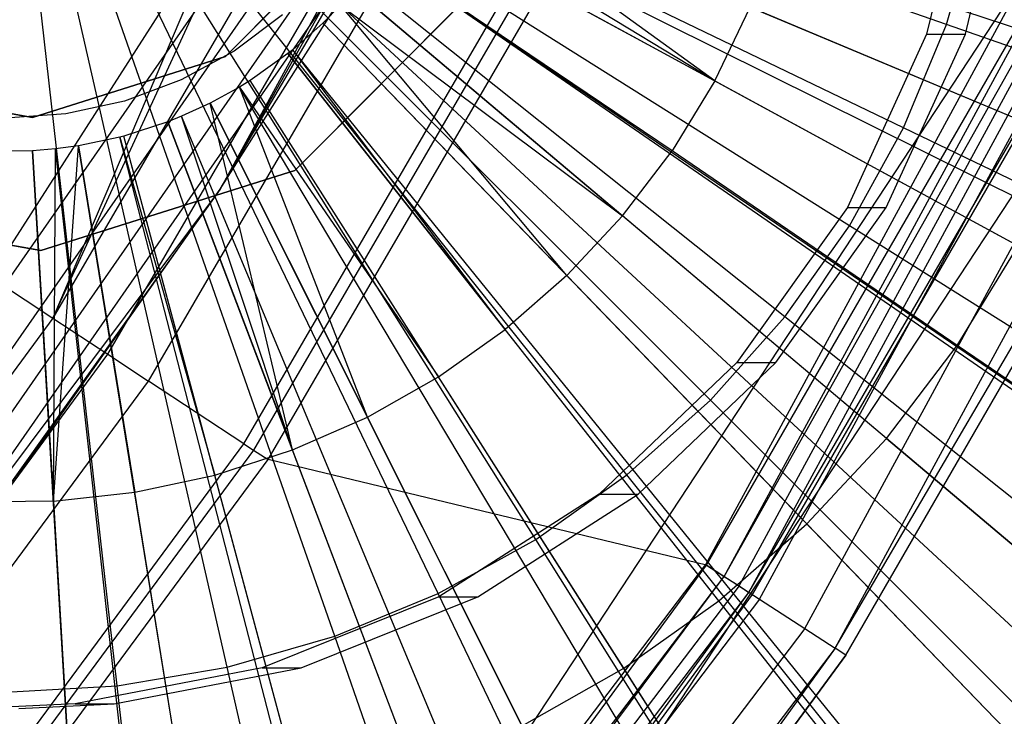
# Model space of a CAD drawing. Extents: x 0.2 to 44.2, y -21.9 to 24.
# Tile 103 of 239: x 36.138 to 37.023, y -9.556 to -8.93. Entities that reach past the tile are written whole.
import ezdxf

# ---------------------------------------------------------------- set-up
doc = ezdxf.new("R2010")
doc.units = 0
doc.header["$LTSCALE"] = 2.54
doc.layers.get('0').update_dxf_attribs({"color": 13, "linetype": 'CONTINUOUS'})

# ---------------------------------------------------------------- blocks, each defined once
blk = doc.blocks.new('GRUPUJ_2')
at = {"color": 0}
for p, q in [((34.29123, 8.87072, 18.65424), (32.54368, 9.4466, 19.20424)), ((34.29123, 8.87072, 18.65424), (32.54368, 9.4466, 19.20424)), ((34.22959, 8.70571, 18.65424), (32.53244, 9.41653, 19.20424)), ((34.22959, 8.70571, 18.65424), (32.53244, 9.41653, 19.20424)), ((32.79161, 9.22841, 19.15214), (32.53244, 9.41653, 19.20424)), ((32.79161, 9.22841, 19.15214), (32.53244, 9.41653, 19.20424)), ((34.16926, 8.57376, 18.65424), (32.52145, 9.39249, 19.20424)), ((34.16926, 8.57376, 18.65424), (32.52145, 9.39249, 19.20424)), ((32.79161, 9.22841, 19.15214), (32.52145, 9.39249, 19.20424)), ((32.79161, 9.22841, 19.15214), (32.52145, 9.39249, 19.20424)), ((32.48006, 9.37932, 39.17033), (32.35184, 9.25032, 39.17033)), ((32.35184, 9.25032, 19.17033), (32.48006, 9.37932, 19.17033)), ((32.35184, 9.25032, 19.17033), (32.48006, 9.37932, 19.17033)), ((32.48006, 9.37932, 39.17033), (32.35184, 9.25032, 39.17033)), ((32.51448, 9.37908, 19.20424), (32.79161, 9.22841, 19.15214)), ((34.13101, 8.50021, 18.65424), (32.51448, 9.37908, 19.20424)), ((34.13101, 8.50021, 18.65424), (32.51448, 9.37908, 19.20424)), ((32.51448, 9.37908, 19.20424), (32.79161, 9.22841, 19.15214)), ((32.75328, 9.16571, 19.15214), (32.49175, 9.34209, 19.20424)), ((34.00627, 8.29719, 18.65424), (32.49175, 9.34209, 19.20424)), ((34.01214, 8.30574, 18.65424), (32.49175, 9.34209, 19.20424)), ((34.00627, 8.29719, 18.65424), (32.49175, 9.34209, 19.20424)), ((34.01214, 8.30574, 18.65424), (32.49175, 9.34209, 19.20424)), ((32.75328, 9.16571, 19.15214), (32.49175, 9.34209, 19.20424)), ((32.41424, 9.14782, 39.17033), (32.58295, 9.31755, 39.17033)), ((32.41424, 9.14782, 39.17033), (32.58295, 9.31755, 39.17033)), ((32.58295, 9.31755, 19.17033), (32.41424, 9.14782, 19.17033)), ((32.58295, 9.31755, 19.17033), (32.41424, 9.14782, 19.17033)), ((33.87421, 8.12429, 18.65424), (32.46768, 9.31059, 19.20424)), ((33.87421, 8.12429, 18.65424), (32.46768, 9.31059, 19.20424)), ((32.46768, 9.31059, 19.20424), (32.70881, 9.10721, 19.15214)), ((32.46768, 9.31059, 19.20424), (32.70881, 9.10721, 19.15214)), ((32.45518, 9.29643, 19.20424), (32.43933, 9.28024, 19.20424)), ((32.45518, 9.29643, 19.20424), (32.43933, 9.28024, 19.20424)), ((33.80559, 8.04663, 18.65424), (32.45518, 9.29643, 19.20424)), ((33.80559, 8.04663, 18.65424), (32.45518, 9.29643, 19.20424)), ((32.65865, 9.05351, 19.15214), (32.45518, 9.29643, 19.20424)), ((32.45518, 9.29643, 19.20424), (32.70881, 9.10721, 19.15214)), ((32.65865, 9.05351, 19.15214), (32.45518, 9.29643, 19.20424)), ((32.45518, 9.29643, 19.20424), (32.70881, 9.10721, 19.15214)), ((32.79161, 9.22841, 19.15214), (32.8234, 9.29467, 19.15214)), ((32.79161, 9.22841, 19.15214), (32.8234, 9.29467, 19.15214)), ((33.10956, 9.17481, 19.08494), (32.8234, 9.29467, 19.15214)), ((33.10956, 9.17481, 19.08494), (32.8234, 9.29467, 19.15214)), ((32.40312, 9.28773, 39.17033), (32.35971, 9.25524, 39.17033)), ((32.43933, 9.28024, 19.20424), (32.41248, 9.25644, 19.20424)), ((32.43933, 9.28024, 19.20424), (32.41248, 9.25644, 19.20424)), ((32.43933, 9.28024, 19.20424), (32.65865, 9.05351, 19.15214)), ((33.71863, 7.95773, 18.65424), (32.43933, 9.28024, 19.20424)), ((33.71863, 7.95773, 18.65424), (32.43933, 9.28024, 19.20424)), ((32.43933, 9.28024, 19.20424), (32.65865, 9.05351, 19.15214)), ((32.35971, 9.25524, 39.17033), (32.31213, 9.22926, 39.17033)), ((32.41248, 9.25644, 19.20424), (32.40806, 9.25291, 19.20424)), ((32.41248, 9.25644, 19.20424), (32.40806, 9.25291, 19.20424)), ((32.60331, 9.00516, 19.15214), (32.41248, 9.25644, 19.20424)), ((33.57128, 7.82718, 18.65424), (32.41248, 9.25644, 19.20424)), ((33.57128, 7.82718, 18.65424), (32.41248, 9.25644, 19.20424)), ((32.60331, 9.00516, 19.15214), (32.41248, 9.25644, 19.20424)), ((32.35184, 9.25032, 39.17033), (32.17837, 9.19569, 39.17033)), ((32.17837, 9.19569, 19.17033), (32.35184, 9.25032, 19.17033)), ((32.17837, 9.19569, 19.17033), (32.35184, 9.25032, 19.17033)), ((32.35184, 9.25032, 39.17033), (32.17837, 9.19569, 39.17033)), ((32.35184, 9.25032, 19.17033), (32.35184, 9.25032, 39.17033)), ((32.35184, 9.25032, 19.17033), (32.35184, 9.25032, 39.17033)), ((32.40806, 9.25291, 19.20424), (32.37418, 9.22888, 19.20424)), ((32.40806, 9.25291, 19.20424), (32.37418, 9.22888, 19.20424)), ((33.547, 7.80777, 18.65424), (32.40806, 9.25291, 19.20424)), ((33.547, 7.80777, 18.65424), (32.40806, 9.25291, 19.20424)), ((32.40806, 9.25291, 19.20424), (32.60331, 9.00516, 19.15214)), ((32.40806, 9.25291, 19.20424), (32.60331, 9.00516, 19.15214)), ((32.31213, 9.22926, 39.17033), (32.26133, 9.21031, 39.17033)), ((32.37418, 9.22888, 19.20424), (32.36453, 9.22294, 19.20424)), ((32.37418, 9.22888, 19.20424), (32.36453, 9.22294, 19.20424)), ((33.36106, 7.67593, 18.65424), (32.37418, 9.22888, 19.20424)), ((33.36106, 7.67593, 18.65424), (32.37418, 9.22888, 19.20424)), ((32.54337, 8.96266, 19.15214), (32.37418, 9.22888, 19.20424)), ((32.54337, 8.96266, 19.15214), (32.37418, 9.22888, 19.20424)), ((32.17837, 9.19569, 39.17033), (31.99937, 9.22793, 39.17033)), ((31.99937, 9.22793, 19.17033), (32.17837, 9.19569, 19.17033)), ((31.99937, 9.22793, 19.17033), (32.17837, 9.19569, 19.17033)), ((32.17837, 9.19569, 39.17033), (31.99937, 9.22793, 39.17033)), ((32.36453, 9.22294, 19.20424), (32.33804, 9.20841, 19.20424)), ((32.36453, 9.22294, 19.20424), (32.33804, 9.20841, 19.20424)), ((33.30813, 7.64331, 18.65424), (32.36453, 9.22294, 19.20424)), ((33.30813, 7.64331, 18.65424), (32.36453, 9.22294, 19.20424)), ((32.47943, 8.92643, 19.15214), (32.36453, 9.22294, 19.20424)), ((32.36453, 9.22294, 19.20424), (32.54337, 8.96266, 19.15214)), ((32.47943, 8.92643, 19.15214), (32.36453, 9.22294, 19.20424)), ((32.36453, 9.22294, 19.20424), (32.54337, 8.96266, 19.15214)), ((32.79161, 9.22841, 19.15214), (32.75328, 9.16571, 19.15214)), ((32.79161, 9.22841, 19.15214), (32.75328, 9.16571, 19.15214)), ((32.79161, 9.22841, 19.15214), (33.06418, 9.08023, 19.08494)), ((32.79161, 9.22841, 19.15214), (33.06418, 9.08023, 19.08494)), ((32.26133, 9.21031, 39.17033), (32.20835, 9.19879, 39.17033)), ((32.33804, 9.20841, 19.20424), (32.3123, 9.1966, 19.20424)), ((32.33804, 9.20841, 19.20424), (32.3123, 9.1966, 19.20424)), ((33.16276, 7.56359, 18.65424), (32.33804, 9.20841, 19.20424)), ((33.16276, 7.56359, 18.65424), (32.33804, 9.20841, 19.20424)), ((32.33804, 9.20841, 19.20424), (32.47943, 8.92643, 19.15214)), ((32.41215, 8.89686, 19.15214), (32.33804, 9.20841, 19.20424)), ((32.41215, 8.89686, 19.15214), (32.33804, 9.20841, 19.20424)), ((32.33804, 9.20841, 19.20424), (32.47943, 8.92643, 19.15214)), ((32.20835, 9.19879, 39.17033), (32.15427, 9.19492, 39.17033)), ((32.17837, 9.19569, 19.17033), (32.17837, 9.19569, 39.17033)), ((32.17837, 9.19569, 19.17033), (32.17837, 9.19569, 39.17033)), ((32.3123, 9.1966, 19.20424), (32.30002, 9.1917, 19.20424)), ((32.3123, 9.1966, 19.20424), (32.30002, 9.1917, 19.20424)), ((33.02149, 7.49876, 18.65424), (32.3123, 9.1966, 19.20424)), ((33.02149, 7.49876, 18.65424), (32.3123, 9.1966, 19.20424)), ((32.41215, 8.89686, 19.15214), (32.3123, 9.1966, 19.20424)), ((32.41215, 8.89686, 19.15214), (32.3123, 9.1966, 19.20424)), ((32.30002, 9.1917, 19.20424), (32.2605, 9.17892, 19.20424)), ((32.30002, 9.1917, 19.20424), (32.2605, 9.17892, 19.20424)), ((32.9541, 7.47188, 18.65424), (32.30002, 9.1917, 19.20424)), ((32.9541, 7.47188, 18.65424), (32.30002, 9.1917, 19.20424)), ((32.30002, 9.1917, 19.20424), (32.41215, 8.89686, 19.15214)), ((32.30002, 9.1917, 19.20424), (32.41215, 8.89686, 19.15214)), ((32.25685, 9.17796, 19.20424), (32.21989, 9.1702, 19.20424)), ((32.25685, 9.17796, 19.20424), (32.21989, 9.1702, 19.20424)), ((32.2605, 9.17892, 19.20424), (32.25685, 9.17796, 19.20424)), ((32.2605, 9.17892, 19.20424), (32.25685, 9.17796, 19.20424)), ((32.71719, 7.39647, 18.65424), (32.25685, 9.17796, 19.20424)), ((32.71719, 7.39647, 18.65424), (32.25685, 9.17796, 19.20424)), ((32.25685, 9.17796, 19.20424), (32.34223, 8.87425, 19.15214)), ((32.25685, 9.17796, 19.20424), (32.34223, 8.87425, 19.15214)), ((32.73724, 7.40175, 18.65424), (32.2605, 9.17892, 19.20424)), ((32.73724, 7.40175, 18.65424), (32.2605, 9.17892, 19.20424)), ((32.34223, 8.87425, 19.15214), (32.2605, 9.17892, 19.20424)), ((32.34223, 8.87425, 19.15214), (32.2605, 9.17892, 19.20424)), ((32.19931, 9.1674, 19.20424), (32.17861, 9.16564, 19.20424)), ((32.19931, 9.1674, 19.20424), (32.17861, 9.16564, 19.20424)), ((32.19734, 8.85076, 19.15214), (32.21989, 9.1702, 19.20424)), ((32.19734, 8.85076, 19.15214), (32.21989, 9.1702, 19.20424)), ((32.19734, 8.85076, 19.15214), (32.19931, 9.1674, 19.20424)), ((32.19734, 8.85076, 19.15214), (32.19931, 9.1674, 19.20424)), ((32.21989, 9.1702, 19.20424), (32.19931, 9.1674, 19.20424)), ((32.21989, 9.1702, 19.20424), (32.19931, 9.1674, 19.20424)), ((32.40144, 7.33854, 18.65424), (32.19931, 9.1674, 19.20424)), ((32.40144, 7.33854, 18.65424), (32.19931, 9.1674, 19.20424)), ((32.51439, 7.35393, 18.65424), (32.21989, 9.1702, 19.20424)), ((32.51439, 7.35393, 18.65424), (32.21989, 9.1702, 19.20424)), ((32.21989, 9.1702, 19.20424), (32.27038, 8.85883, 19.15214)), ((32.21989, 9.1702, 19.20424), (32.27038, 8.85883, 19.15214)), ((32.17861, 9.16564, 19.20424), (32.14086, 9.16514, 19.20424)), ((32.17861, 9.16564, 19.20424), (32.14086, 9.16514, 19.20424)), ((32.17861, 9.16564, 19.20424), (32.19734, 8.85076, 19.15214)), ((32.28785, 7.32889, 18.65424), (32.17861, 9.16564, 19.20424)), ((32.28785, 7.32889, 18.65424), (32.17861, 9.16564, 19.20424)), ((32.17861, 9.16564, 19.20424), (32.19734, 8.85076, 19.15214)), ((32.70881, 9.10721, 19.15214), (32.75328, 9.16571, 19.15214)), ((32.70881, 9.10721, 19.15214), (32.75328, 9.16571, 19.15214)), ((33.00947, 8.99071, 19.08494), (32.75328, 9.16571, 19.15214)), ((33.00947, 8.99071, 19.08494), (32.75328, 9.16571, 19.15214)), ((32.18597, 9.07593, 39.17033), (32.41424, 9.14782, 39.17033)), ((32.18597, 9.07593, 39.17033), (32.41424, 9.14782, 39.17033)), ((32.41424, 9.14782, 19.17033), (32.18597, 9.07593, 19.17033)), ((32.41424, 9.14782, 19.17033), (32.18597, 9.07593, 19.17033)), ((32.41424, 9.14782, 39.17033), (32.41424, 9.14782, 19.17033)), ((32.41424, 9.14782, 39.17033), (32.41424, 9.14782, 19.17033)), ((31.95045, 9.11835, 39.17033), (32.18597, 9.07593, 39.17033)), ((31.95045, 9.11835, 39.17033), (32.18597, 9.07593, 39.17033)), ((32.18597, 9.07593, 19.17033), (31.95045, 9.11835, 19.17033)), ((32.18597, 9.07593, 19.17033), (31.95045, 9.11835, 19.17033)), ((32.65865, 9.05351, 19.15214), (32.70881, 9.10721, 19.15214)), ((32.65865, 9.05351, 19.15214), (32.70881, 9.10721, 19.15214)), ((32.94597, 8.90719, 19.08494), (32.70881, 9.10721, 19.15214)), ((32.94597, 8.90719, 19.08494), (32.70881, 9.10721, 19.15214)), ((33.00947, 8.99071, 19.08494), (33.06418, 9.08023, 19.08494)), ((33.00947, 8.99071, 19.08494), (33.06418, 9.08023, 19.08494)), ((32.18597, 9.07593, 39.17033), (32.18597, 9.07593, 19.17033)), ((32.18597, 9.07593, 39.17033), (32.18597, 9.07593, 19.17033)), ((32.65865, 9.05351, 19.15214), (32.60331, 9.00516, 19.15214)), ((32.65865, 9.05351, 19.15214), (32.60331, 9.00516, 19.15214)), ((32.65865, 9.05351, 19.15214), (32.87436, 8.83052, 19.08494)), ((32.65865, 9.05351, 19.15214), (32.87436, 8.83052, 19.08494)), ((32.54337, 8.96266, 19.15214), (32.60331, 9.00516, 19.15214)), ((32.54337, 8.96266, 19.15214), (32.60331, 9.00516, 19.15214)), ((32.79535, 8.76149, 19.08494), (32.60331, 9.00516, 19.15214)), ((32.79535, 8.76149, 19.08494), (32.60331, 9.00516, 19.15214)), ((32.94597, 8.90719, 19.08494), (33.00947, 8.99071, 19.08494)), ((32.94597, 8.90719, 19.08494), (33.00947, 8.99071, 19.08494)), ((33.26076, 8.81904, 19.00292), (33.00947, 8.99071, 19.08494)), ((33.26076, 8.81904, 19.00292), (33.00947, 8.99071, 19.08494)), ((32.47943, 8.92643, 19.15214), (32.54337, 8.96266, 19.15214)), ((32.47943, 8.92643, 19.15214), (32.54337, 8.96266, 19.15214)), ((32.70977, 8.70081, 19.08494), (32.54337, 8.96266, 19.15214)), ((32.70977, 8.70081, 19.08494), (32.54337, 8.96266, 19.15214)), ((32.41215, 8.89686, 19.15214), (32.47943, 8.92643, 19.15214)), ((32.41215, 8.89686, 19.15214), (32.47943, 8.92643, 19.15214)), ((32.61849, 8.64909, 19.08494), (32.47943, 8.92643, 19.15214)), ((32.61849, 8.64909, 19.08494), (32.47943, 8.92643, 19.15214)), ((32.94597, 8.90719, 19.08494), (32.87436, 8.83052, 19.08494)), ((32.94597, 8.90719, 19.08494), (32.87436, 8.83052, 19.08494)), ((32.94597, 8.90719, 19.08494), (33.17861, 8.71097, 19.00292)), ((32.94597, 8.90719, 19.08494), (33.17861, 8.71097, 19.00292)), ((32.34223, 8.87425, 19.15214), (32.41215, 8.89686, 19.15214)), ((32.34223, 8.87425, 19.15214), (32.41215, 8.89686, 19.15214)), ((32.52244, 8.60688, 19.08494), (32.41215, 8.89686, 19.15214)), ((32.52244, 8.60688, 19.08494), (32.41215, 8.89686, 19.15214)), ((32.27038, 8.85883, 19.15214), (32.34223, 8.87425, 19.15214)), ((32.27038, 8.85883, 19.15214), (32.34223, 8.87425, 19.15214)), ((32.42262, 8.5746, 19.08494), (32.34223, 8.87425, 19.15214)), ((32.42262, 8.5746, 19.08494), (32.34223, 8.87425, 19.15214)), ((32.19734, 8.85076, 19.15214), (32.27038, 8.85883, 19.15214)), ((32.19734, 8.85076, 19.15214), (32.27038, 8.85883, 19.15214)), ((32.32003, 8.55258, 19.08494), (32.27038, 8.85883, 19.15214)), ((32.32003, 8.55258, 19.08494), (32.27038, 8.85883, 19.15214)), ((32.19734, 8.85076, 19.15214), (32.12386, 8.85012, 19.15214)), ((32.19734, 8.85076, 19.15214), (32.12386, 8.85012, 19.15214)), ((32.19734, 8.85076, 19.15214), (32.21576, 8.54105, 19.08494)), ((32.19734, 8.85076, 19.15214), (32.21576, 8.54105, 19.08494)), ((32.79535, 8.76149, 19.08494), (32.87436, 8.83052, 19.08494)), ((32.79535, 8.76149, 19.08494), (32.87436, 8.83052, 19.08494)), ((33.08595, 8.61177, 19.00292), (32.87436, 8.83052, 19.08494)), ((33.08595, 8.61177, 19.00292), (32.87436, 8.83052, 19.08494)), ((32.70977, 8.70081, 19.08494), (32.79535, 8.76149, 19.08494)), ((32.70977, 8.70081, 19.08494), (32.79535, 8.76149, 19.08494)), ((32.98373, 8.52246, 19.00292), (32.79535, 8.76149, 19.08494)), ((32.98373, 8.52246, 19.00292), (32.79535, 8.76149, 19.08494)), ((32.61849, 8.64909, 19.08494), (32.70977, 8.70081, 19.08494)), ((32.61849, 8.64909, 19.08494), (32.70977, 8.70081, 19.08494)), ((32.87301, 8.44395, 19.00292), (32.70977, 8.70081, 19.08494)), ((32.87301, 8.44395, 19.00292), (32.70977, 8.70081, 19.08494))]:
    blk.add_line(p, q, dxfattribs=at)
blk = doc.blocks.new('KARO-10934_STL')
at = {"color": 0}
for p, q in [((37.46732, -6.97897, 125.94955), (36.31856, -9.08277, 125.94955)), ((37.46732, -6.97897, 125.94955), (36.31856, -9.08277, 125.94955)), ((36.75508, -9.41992, 126.30248), (38.02227, -7.08549, 126.30248)), ((36.75508, -9.41992, 126.30248), (38.02227, -7.08549, 126.30248)), ((36.77149, -9.43053, 126.19838), (38.04012, -7.09347, 126.19838)), ((36.77149, -9.43053, 126.19838), (38.04012, -7.09347, 126.19838)), ((36.78483, -9.43916, 126.18748), (38.05461, -7.09995, 126.18748)), ((36.78483, -9.43916, 126.18748), (38.05461, -7.09995, 126.18748)), ((36.79372, -9.4449, 126.17139), (38.06428, -7.10428, 126.17139)), ((36.79372, -9.4449, 126.17139), (38.06428, -7.10428, 126.17139)), ((36.80321, -9.45104, 126.29098), (38.07459, -7.1089, 126.29098)), ((36.80321, -9.45104, 126.29098), (38.07459, -7.1089, 126.29098)), ((36.844, -9.47741, 126.25845), (38.11893, -7.12873, 126.25845)), ((36.844, -9.47741, 126.25845), (38.11893, -7.12873, 126.25845)), ((36.87124, -9.49503, 126.20981), (38.14855, -7.14198, 126.20981)), ((36.87124, -9.49503, 126.20981), (38.14855, -7.14198, 126.20981)), ((36.31856, -9.08277, 125.94955), (37.26862, -7.39862, 124.39956)), ((36.31856, -9.08277, 125.94955), (37.26862, -7.39862, 124.39956)), ((37.08091, -7.63281, 125.8986), (36.16834, -9.19854, 125.8986)), ((37.08091, -7.63281, 125.8986), (36.16834, -9.19854, 125.8986)), ((36.21772, -9.23103, 125.93354), (37.13351, -7.65977, 125.93354)), ((36.21772, -9.23103, 125.93354), (37.13351, -7.65977, 125.93354)), ((36.25426, -9.25507, 125.98647), (37.17244, -7.67972, 125.98647)), ((36.25426, -9.25507, 125.98647), (37.17244, -7.67972, 125.98647)), ((36.33986, -9.31138, 126.16494), (37.26363, -7.72644, 126.16494)), ((36.33986, -9.31138, 126.16494), (37.26363, -7.72644, 126.16494)), ((37.27278, -7.73114, 126.18177), (36.34846, -9.31704, 126.18177)), ((37.27278, -7.73114, 126.18177), (36.34846, -9.31704, 126.18177)), ((36.36157, -9.32566, 126.19373), (37.28675, -7.7383, 126.19373)), ((36.36157, -9.32566, 126.19373), (37.28675, -7.7383, 126.19373)), ((36.75569, -9.42031, 126.20247), (37.62655, -7.91242, 126.20247)), ((36.75569, -9.42031, 126.20247), (37.62655, -7.91242, 126.20247)), ((36.77149, -9.43053, 126.19838), (37.62655, -7.91242, 126.20247)), ((36.77149, -9.43053, 126.19838), (37.62655, -7.91242, 126.20247)), ((35.6024, -11.078, 124.28496), (37.67017, -7.93476, 124.28496)), ((35.6024, -11.078, 126.15248), (37.67017, -7.93476, 124.28496)), ((35.6024, -11.078, 124.28496), (37.67017, -7.93476, 124.28496)), ((35.6024, -11.078, 126.15248), (37.67017, -7.93476, 124.28496)), ((36.79372, -9.4449, 126.17139), (37.67017, -7.93476, 126.15248)), ((36.79372, -9.4449, 126.17139), (37.67017, -7.93476, 126.15248)), ((36.79684, -9.44692, 126.15248), (37.67017, -7.93476, 124.28496)), ((36.79684, -9.44692, 126.15248), (37.67017, -7.93476, 126.15248)), ((36.79684, -9.44692, 126.15248), (37.67017, -7.93476, 124.28496)), ((36.79684, -9.44692, 126.15248), (37.67017, -7.93476, 126.15248)), ((37.75916, -7.98037, 124.28496), (35.67951, -11.14167, 124.28496)), ((37.75916, -7.98037, 124.28496), (35.67951, -11.14167, 124.28496)), ((36.87124, -9.49503, 126.20981), (37.75916, -7.98037, 126.15248)), ((36.87124, -9.49503, 126.20981), (37.75916, -7.98037, 126.15248)), ((36.88081, -9.50121, 126.15248), (37.75916, -7.98037, 126.15248)), ((36.88081, -9.50121, 126.15248), (37.75916, -7.98037, 126.15248)), ((36.88081, -9.50121, 126.15248), (37.75916, -7.98037, 124.28496)), ((36.88081, -9.50121, 126.15248), (37.75916, -7.98037, 124.28496)), ((36.99365, -8.77717, 31.85053), (36.95331, -8.94345, 31.85018)), ((36.99365, -8.77717, 31.85053), (36.95331, -8.94345, 31.85018)), ((36.98821, -8.94345, 27.85034), (37.02855, -8.77717, 27.85069)), ((36.98821, -8.94345, 27.85034), (37.02855, -8.77717, 27.85069)), ((36.16834, -9.19854, 125.8986), (36.35935, -8.78395, 125.88594)), ((36.16834, -9.19854, 125.8986), (36.35935, -8.78395, 125.88594)), ((36.3264, -8.82692, 125.88578), (36.11198, -9.16148, 125.88578)), ((36.3264, -8.82692, 125.88578), (36.11198, -9.16148, 125.88578)), ((36.3264, -8.82692, 125.88578), (36.16834, -9.19854, 125.8986)), ((36.3264, -8.82692, 125.88578), (36.16834, -9.19854, 125.8986)), ((36.35786, -8.8337, 124.29955), (35.39146, -10.22217, 124.29955)), ((36.35786, -8.8337, 124.29955), (35.39146, -10.22217, 124.29955)), ((35.42172, -10.2456, 124.30717), (36.39034, -8.85394, 124.30717)), ((35.42172, -10.2456, 124.30717), (36.39034, -8.85394, 124.30717)), ((35.44737, -10.26545, 124.32885), (36.41787, -8.8711, 124.32885)), ((35.44737, -10.26545, 124.32885), (36.41787, -8.8711, 124.32885)), ((35.46451, -10.27872, 124.36128), (36.43627, -8.88257, 124.36128)), ((35.46451, -10.27872, 124.36128), (36.43627, -8.88257, 124.36128)), ((36.31856, -9.08277, 124.39956), (36.43627, -8.88257, 124.36128)), ((36.31856, -9.08277, 124.39956), (36.43627, -8.88257, 124.36128)), ((36.31856, -9.08277, 125.94955), (36.44273, -8.8866, 124.39956)), ((36.31856, -9.08277, 124.39956), (36.44273, -8.8866, 124.39956)), ((36.31856, -9.08277, 125.94955), (36.44273, -8.8866, 124.39956)), ((36.31856, -9.08277, 124.39956), (36.44273, -8.8866, 124.39956)), ((36.95331, -8.94345, 31.85018), (36.88223, -9.09909, 31.84956)), ((36.95331, -8.94345, 31.85018), (36.88223, -9.09909, 31.84956)), ((36.91714, -9.09909, 27.84971), (36.98821, -8.94345, 27.85034)), ((36.91714, -9.09909, 27.84971), (36.98821, -8.94345, 27.85034)), ((36.95331, -8.94345, 31.85018), (36.98821, -8.94345, 27.85034)), ((36.95331, -8.94345, 31.85018), (36.98821, -8.94345, 27.85034)), ((36.31856, -9.08277, 125.94955), (34.88209, -11.00166, 125.94955)), ((36.31856, -9.08277, 125.94955), (34.88209, -11.00166, 125.94955)), ((36.31856, -9.08277, 124.39956), (35.46451, -10.27872, 124.36128)), ((36.31856, -9.08277, 124.39956), (35.46451, -10.27872, 124.36128)), ((35.47054, -10.28338, 124.39956), (36.31856, -9.08277, 125.94955)), ((35.47054, -10.28338, 124.39956), (36.31856, -9.08277, 125.94955)), ((35.47054, -10.28338, 124.39956), (36.31856, -9.08277, 124.39956)), ((35.47054, -10.28338, 124.39956), (36.31856, -9.08277, 124.39956)), ((36.31856, -9.08277, 124.39956), (36.31856, -9.08277, 125.94955)), ((36.31856, -9.08277, 124.39956), (36.31856, -9.08277, 125.94955)), ((36.88223, -9.09909, 31.84956), (36.78299, -9.23846, 31.8487)), ((36.88223, -9.09909, 31.84956), (36.78299, -9.23846, 31.8487)), ((36.8179, -9.23846, 27.84885), (36.91714, -9.09909, 27.84971)), ((36.8179, -9.23846, 27.84885), (36.91714, -9.09909, 27.84971)), ((36.88223, -9.09909, 31.84956), (36.91714, -9.09909, 27.84971)), ((36.88223, -9.09909, 31.84956), (36.91714, -9.09909, 27.84971)), ((36.11198, -9.16148, 125.88578), (36.16834, -9.19854, 125.8986)), ((36.11198, -9.16148, 125.88578), (36.16834, -9.19854, 125.8986)), ((36.16834, -9.19854, 125.8986), (35.09183, -10.65644, 125.8986)), ((36.16834, -9.19854, 125.8986), (35.09183, -10.65644, 125.8986)), ((36.16834, -9.19854, 125.8986), (36.21772, -9.23103, 125.93354)), ((36.16834, -9.19854, 125.8986), (36.21772, -9.23103, 125.93354)), ((35.13741, -10.69407, 125.93354), (36.21772, -9.23103, 125.93354)), ((35.13741, -10.69407, 125.93354), (36.21772, -9.23103, 125.93354)), ((36.21772, -9.23103, 125.93354), (36.25426, -9.25507, 125.98647)), ((36.21772, -9.23103, 125.93354), (36.25426, -9.25507, 125.98647)), ((36.78299, -9.23846, 31.8487), (36.65916, -9.35654, 31.84761)), ((36.78299, -9.23846, 31.8487), (36.65916, -9.35654, 31.84761)), ((36.69407, -9.35654, 27.84777), (36.8179, -9.23846, 27.84885)), ((36.69407, -9.35654, 27.84777), (36.8179, -9.23846, 27.84885)), ((36.78299, -9.23846, 31.8487), (36.8179, -9.23846, 27.84885)), ((36.78299, -9.23846, 31.8487), (36.8179, -9.23846, 27.84885)), ((35.17114, -10.72192, 125.98647), (36.25426, -9.25507, 125.98647)), ((35.17114, -10.72192, 125.98647), (36.25426, -9.25507, 125.98647)), ((36.33986, -9.31138, 126.16494), (36.25426, -9.25507, 125.98647)), ((36.33986, -9.31138, 126.16494), (36.25426, -9.25507, 125.98647)), ((35.25015, -10.78715, 126.16494), (36.33986, -9.31138, 126.16494)), ((35.25015, -10.78715, 126.16494), (36.33986, -9.31138, 126.16494)), ((36.33986, -9.31138, 126.16494), (36.34846, -9.31704, 126.18177)), ((36.33986, -9.31138, 126.16494), (36.34846, -9.31704, 126.18177)), ((36.34846, -9.31704, 126.18177), (35.25808, -10.79371, 126.18177)), ((36.34846, -9.31704, 126.18177), (35.25808, -10.79371, 126.18177)), ((35.27019, -10.8037, 126.19373), (36.36157, -9.32566, 126.19373)), ((35.27019, -10.8037, 126.19373), (36.36157, -9.32566, 126.19373)), ((36.34846, -9.31704, 126.18177), (36.36157, -9.32566, 126.19373)), ((36.34846, -9.31704, 126.18177), (36.36157, -9.32566, 126.19373)), ((36.75569, -9.42031, 126.20247), (36.36157, -9.32566, 126.19373)), ((36.75569, -9.42031, 126.20247), (36.36157, -9.32566, 126.19373)), ((36.65916, -9.35654, 31.84761), (36.51523, -9.44904, 31.84636)), ((36.65916, -9.35654, 31.84761), (36.51523, -9.44904, 31.84636)), ((36.55013, -9.44904, 27.84651), (36.69407, -9.35654, 27.84777)), ((36.55013, -9.44904, 27.84651), (36.69407, -9.35654, 27.84777)), ((36.65916, -9.35654, 31.84761), (36.69407, -9.35654, 27.84777)), ((36.65916, -9.35654, 31.84761), (36.69407, -9.35654, 27.84777)), ((35.14639, -11.53356, 126.30248), (36.75508, -9.41992, 126.30248)), ((35.14639, -11.53356, 126.30248), (36.75508, -9.41992, 126.30248)), ((35.56461, -11.0468, 126.20247), (36.75569, -9.42031, 126.20247)), ((35.56461, -11.0468, 126.20247), (36.75569, -9.42031, 126.20247)), ((36.75508, -9.41992, 126.30248), (36.80321, -9.45104, 126.29098)), ((36.75508, -9.41992, 126.30248), (36.80321, -9.45104, 126.29098)), ((36.75569, -9.42031, 126.20247), (36.77149, -9.43053, 126.19838)), ((36.75569, -9.42031, 126.20247), (36.77149, -9.43053, 126.19838)), ((35.16099, -11.54655, 126.19838), (36.77149, -9.43053, 126.19838)), ((35.16099, -11.54655, 126.19838), (36.77149, -9.43053, 126.19838)), ((35.56461, -11.0468, 126.20247), (36.77149, -9.43053, 126.19838)), ((35.56461, -11.0468, 126.20247), (36.77149, -9.43053, 126.19838)), ((36.77149, -9.43053, 126.19838), (36.78483, -9.43916, 126.18748)), ((36.77149, -9.43053, 126.19838), (36.78483, -9.43916, 126.18748)), ((36.78483, -9.43916, 126.18748), (35.17286, -11.55711, 126.18748)), ((36.78483, -9.43916, 126.18748), (35.17286, -11.55711, 126.18748)), ((36.78483, -9.43916, 126.18748), (36.79372, -9.4449, 126.17139)), ((36.78483, -9.43916, 126.18748), (36.79372, -9.4449, 126.17139)), ((35.18076, -11.56415, 126.17139), (36.79372, -9.4449, 126.17139)), ((35.18076, -11.56415, 126.17139), (36.79372, -9.4449, 126.17139)), ((35.6024, -11.078, 126.15248), (36.79372, -9.4449, 126.17139)), ((35.6024, -11.078, 126.15248), (36.79372, -9.4449, 126.17139)), ((35.6024, -11.078, 126.15248), (36.79684, -9.44692, 126.15248)), ((35.6024, -11.078, 126.15248), (36.79684, -9.44692, 126.15248)), ((36.51523, -9.44904, 31.84636), (36.35639, -9.51263, 31.84497)), ((36.51523, -9.44904, 31.84636), (36.35639, -9.51263, 31.84497)), ((36.3913, -9.51263, 27.84513), (36.55013, -9.44904, 27.84651)), ((36.3913, -9.51263, 27.84513), (36.55013, -9.44904, 27.84651)), ((36.51523, -9.44904, 31.84636), (36.55013, -9.44904, 27.84651)), ((36.51523, -9.44904, 31.84636), (36.55013, -9.44904, 27.84651)), ((36.79684, -9.44692, 126.15248), (36.79372, -9.4449, 126.17139)), ((36.79684, -9.44692, 126.15248), (36.79372, -9.4449, 126.17139)), ((36.80321, -9.45104, 126.29098), (35.18921, -11.57166, 126.29098)), ((36.80321, -9.45104, 126.29098), (35.18921, -11.57166, 126.29098)), ((36.80321, -9.45104, 126.29098), (36.844, -9.47741, 126.25845)), ((36.80321, -9.45104, 126.29098), (36.844, -9.47741, 126.25845)), ((36.844, -9.47741, 126.25845), (35.22549, -11.60395, 126.25845)), ((36.844, -9.47741, 126.25845), (35.22549, -11.60395, 126.25845)), ((36.844, -9.47741, 126.25845), (36.87124, -9.49503, 126.20981)), ((36.844, -9.47741, 126.25845), (36.87124, -9.49503, 126.20981)), ((36.87124, -9.49503, 126.20981), (35.24973, -11.62552, 126.20981)), ((36.87124, -9.49503, 126.20981), (35.24973, -11.62552, 126.20981)), ((36.87124, -9.49503, 126.20981), (35.67951, -11.14167, 126.15248)), ((36.87124, -9.49503, 126.20981), (35.67951, -11.14167, 126.15248)), ((35.67951, -11.14167, 126.15248), (36.88081, -9.50121, 126.15248)), ((36.88081, -9.50121, 126.15248), (35.67951, -11.14167, 124.28496)), ((35.67951, -11.14167, 126.15248), (36.88081, -9.50121, 126.15248)), ((36.88081, -9.50121, 126.15248), (35.67951, -11.14167, 124.28496)), ((36.88081, -9.50121, 126.15248), (36.87124, -9.49503, 126.20981)), ((36.88081, -9.50121, 126.15248), (36.87124, -9.49503, 126.20981)), ((36.35639, -9.51263, 31.84497), (36.18839, -9.54501, 31.84351)), ((36.35639, -9.51263, 31.84497), (36.18839, -9.54501, 31.84351)), ((36.22329, -9.54501, 27.84366), (36.3913, -9.51263, 27.84513)), ((36.22329, -9.54501, 27.84366), (36.3913, -9.51263, 27.84513)), ((36.35639, -9.51263, 31.84497), (36.3913, -9.51263, 27.84513)), ((36.35639, -9.51263, 31.84497), (36.3913, -9.51263, 27.84513)), ((36.18839, -9.54501, 31.84351), (36.10284, -9.54909, 31.84276)), ((36.18839, -9.54501, 31.84351), (36.10284, -9.54909, 31.84276)), ((36.13775, -9.54909, 27.84291), (36.22329, -9.54501, 27.84366)), ((36.13775, -9.54909, 27.84291), (36.22329, -9.54501, 27.84366)), ((36.18839, -9.54501, 31.84351), (36.22329, -9.54501, 27.84366)), ((36.18839, -9.54501, 31.84351), (36.22329, -9.54501, 27.84366))]:
    blk.add_line(p, q, dxfattribs=at)
blk.add_blockref('GRUPUJ_2', (3.97143, -18.21384, 12.86887), dxfattribs=at)
blk = doc.blocks.new('GRUPUJ_1')
at = {"color": 0}
for p, q in [((36.71055, 12.91264, 30.54521), (35.90354, 13.30128, 30.59552)), ((36.66197, 12.82473, 30.54521), (35.90354, 13.30128, 30.59552)), ((36.00383, 12.4112, 30.54521), (35.90354, 13.30128, 30.59552)), ((36.10286, 12.42802, 30.54521), (35.90354, 13.30128, 30.59552)), ((36.00383, 12.4112, 30.54521), (35.90354, 13.30128, 30.59552)), ((36.19938, 12.45583, 30.54521), (35.90354, 13.30128, 30.59552)), ((36.10286, 12.42802, 30.54521), (35.90354, 13.30128, 30.59552)), ((36.29218, 12.49427, 30.54521), (35.90354, 13.30128, 30.59552)), ((36.19938, 12.45583, 30.54521), (35.90354, 13.30128, 30.59552)), ((36.38009, 12.54286, 30.54521), (35.90354, 13.30128, 30.59552)), ((36.29218, 12.49427, 30.54521), (35.90354, 13.30128, 30.59552)), ((36.46201, 12.60098, 30.54521), (35.90354, 13.30128, 30.59552)), ((36.38009, 12.54286, 30.54521), (35.90354, 13.30128, 30.59552)), ((36.53691, 12.66791, 30.54521), (35.90354, 13.30128, 30.59552)), ((36.46201, 12.60098, 30.54521), (35.90354, 13.30128, 30.59552)), ((36.60384, 12.74281, 30.54521), (35.90354, 13.30128, 30.59552)), ((36.53691, 12.66791, 30.54521), (35.90354, 13.30128, 30.59552)), ((36.66197, 12.82473, 30.54521), (35.90354, 13.30128, 30.59552)), ((36.60384, 12.74281, 30.54521), (35.90354, 13.30128, 30.59552)), ((36.74899, 13.00544, 30.54521), (35.90354, 13.30128, 30.59552)), ((36.71055, 12.91264, 30.54521), (35.90354, 13.30128, 30.59552)), ((36.74899, 13.00544, 30.54521), (35.90354, 13.30128, 30.59552)), ((36.74899, 13.00544, 14.64582), (35.90354, 13.30128, 14.59552)), ((36.60384, 12.74281, 14.64582), (35.90354, 13.30128, 14.59552)), ((36.66197, 12.82473, 14.64582), (35.90354, 13.30128, 14.59552)), ((36.53691, 12.66791, 14.64582), (35.90354, 13.30128, 14.59552)), ((36.60384, 12.74281, 14.64582), (35.90354, 13.30128, 14.59552)), ((36.71055, 12.91264, 14.64582), (35.90354, 13.30128, 14.59552)), ((36.74899, 13.00544, 14.64582), (35.90354, 13.30128, 14.59552)), ((36.66197, 12.82473, 14.64582), (35.90354, 13.30128, 14.59552)), ((36.71055, 12.91264, 14.64582), (35.90354, 13.30128, 14.59552)), ((36.10286, 12.42802, 14.64582), (35.90354, 13.30128, 14.59552)), ((36.19938, 12.45583, 14.64582), (35.90354, 13.30128, 14.59552)), ((36.38009, 12.54286, 14.64582), (35.90354, 13.30128, 14.59552)), ((36.46201, 12.60098, 14.64582), (35.90354, 13.30128, 14.59552)), ((36.29218, 12.49427, 14.64582), (35.90354, 13.30128, 14.59552)), ((36.38009, 12.54286, 14.64582), (35.90354, 13.30128, 14.59552)), ((36.00383, 12.4112, 14.64582), (35.90354, 13.30128, 14.59552)), ((36.46201, 12.60098, 14.64582), (35.90354, 13.30128, 14.59552)), ((36.53691, 12.66791, 14.64582), (35.90354, 13.30128, 14.59552)), ((36.19938, 12.45583, 14.64582), (35.90354, 13.30128, 14.59552)), ((36.29218, 12.49427, 14.64582), (35.90354, 13.30128, 14.59552)), ((36.00383, 12.4112, 14.64582), (35.90354, 13.30128, 14.59552)), ((36.10286, 12.42802, 14.64582), (35.90354, 13.30128, 14.59552)), ((36.74899, 13.00544, 30.54521), (36.7768, 13.10197, 30.54521)), ((36.74899, 13.00544, 30.54521), (36.7768, 13.10197, 30.54521)), ((36.74899, 13.00544, 14.64582), (36.7768, 13.10197, 14.64582)), ((36.74899, 13.00544, 14.64582), (36.7768, 13.10197, 14.64582)), ((36.71055, 12.91264, 30.54521), (36.74899, 13.00544, 30.54521)), ((36.71055, 12.91264, 30.54521), (36.74899, 13.00544, 30.54521)), ((36.71055, 12.91264, 14.64582), (36.74899, 13.00544, 14.64582)), ((36.71055, 12.91264, 14.64582), (36.74899, 13.00544, 14.64582)), ((37.58381, 12.71333, 30.39494), (36.74899, 13.00544, 30.54521)), ((37.58381, 12.71333, 30.39494), (36.74899, 13.00544, 30.54521)), ((37.58381, 12.71333, 14.79609), (36.74899, 13.00544, 14.64582)), ((37.58381, 12.71333, 14.79609), (36.74899, 13.00544, 14.64582)), ((36.66197, 12.82473, 30.54521), (36.71055, 12.91264, 30.54521)), ((36.66197, 12.82473, 30.54521), (36.71055, 12.91264, 30.54521)), ((36.66197, 12.82473, 14.64582), (36.71055, 12.91264, 14.64582)), ((36.66197, 12.82473, 14.64582), (36.71055, 12.91264, 14.64582)), ((37.50742, 12.52889, 30.39494), (36.71055, 12.91264, 30.54521)), ((37.50742, 12.52889, 30.39494), (36.71055, 12.91264, 30.54521)), ((37.50742, 12.52889, 14.79609), (36.71055, 12.91264, 14.64582)), ((37.50742, 12.52889, 14.79609), (36.71055, 12.91264, 14.64582)), ((36.60384, 12.74281, 30.54521), (36.66197, 12.82473, 30.54521)), ((36.60384, 12.74281, 30.54521), (36.66197, 12.82473, 30.54521)), ((36.60384, 12.74281, 14.64582), (36.66197, 12.82473, 14.64582)), ((36.60384, 12.74281, 14.64582), (36.66197, 12.82473, 14.64582)), ((37.41085, 12.35417, 30.39494), (36.66197, 12.82473, 30.54521)), ((37.41085, 12.35417, 30.39494), (36.66197, 12.82473, 30.54521)), ((37.41085, 12.35417, 14.79609), (36.66197, 12.82473, 14.64582)), ((37.41085, 12.35417, 14.79609), (36.66197, 12.82473, 14.64582)), ((36.53691, 12.66791, 30.54521), (36.60384, 12.74281, 30.54521)), ((36.53691, 12.66791, 30.54521), (36.60384, 12.74281, 30.54521)), ((36.53691, 12.66791, 14.64582), (36.60384, 12.74281, 14.64582)), ((36.53691, 12.66791, 14.64582), (36.60384, 12.74281, 14.64582)), ((37.29533, 12.19136, 30.39494), (36.60384, 12.74281, 30.54521)), ((37.29533, 12.19136, 30.39494), (36.60384, 12.74281, 30.54521)), ((37.29533, 12.19136, 14.79609), (36.60384, 12.74281, 14.64582)), ((37.29533, 12.19136, 14.79609), (36.60384, 12.74281, 14.64582)), ((36.46201, 12.60098, 30.54521), (36.53691, 12.66791, 30.54521)), ((36.46201, 12.60098, 30.54521), (36.53691, 12.66791, 30.54521)), ((36.46201, 12.60098, 14.64582), (36.53691, 12.66791, 14.64582)), ((36.46201, 12.60098, 14.64582), (36.53691, 12.66791, 14.64582)), ((37.16231, 12.04251, 30.39494), (36.53691, 12.66791, 30.54521)), ((37.16231, 12.04251, 30.39494), (36.53691, 12.66791, 30.54521)), ((37.16231, 12.04251, 14.79609), (36.53691, 12.66791, 14.64582)), ((37.16231, 12.04251, 14.79609), (36.53691, 12.66791, 14.64582)), ((36.38009, 12.54286, 30.54521), (36.46201, 12.60098, 30.54521)), ((36.38009, 12.54286, 30.54521), (36.46201, 12.60098, 30.54521)), ((36.38009, 12.54286, 14.64582), (36.46201, 12.60098, 14.64582)), ((36.38009, 12.54286, 14.64582), (36.46201, 12.60098, 14.64582)), ((37.01346, 11.90949, 30.39494), (36.46201, 12.60098, 30.54521)), ((37.01346, 11.90949, 30.39494), (36.46201, 12.60098, 30.54521)), ((37.01346, 11.90949, 14.79609), (36.46201, 12.60098, 14.64582)), ((37.01346, 11.90949, 14.79609), (36.46201, 12.60098, 14.64582)), ((36.29218, 12.49427, 30.54521), (36.38009, 12.54286, 30.54521)), ((36.29218, 12.49427, 30.54521), (36.38009, 12.54286, 30.54521)), ((36.29218, 12.49427, 14.64582), (36.38009, 12.54286, 14.64582)), ((36.29218, 12.49427, 14.64582), (36.38009, 12.54286, 14.64582)), ((36.85065, 11.79397, 30.39494), (36.38009, 12.54286, 30.54521)), ((36.85065, 11.79397, 30.39494), (36.38009, 12.54286, 30.54521)), ((36.85065, 11.79397, 14.79609), (36.38009, 12.54286, 14.64582)), ((36.85065, 11.79397, 14.79609), (36.38009, 12.54286, 14.64582)), ((36.19938, 12.45583, 30.54521), (36.29218, 12.49427, 30.54521)), ((36.19938, 12.45583, 30.54521), (36.29218, 12.49427, 30.54521)), ((36.19938, 12.45583, 14.64582), (36.29218, 12.49427, 14.64582)), ((36.19938, 12.45583, 14.64582), (36.29218, 12.49427, 14.64582)), ((36.67593, 11.69741, 30.39494), (36.29218, 12.49427, 30.54521)), ((36.67593, 11.69741, 30.39494), (36.29218, 12.49427, 30.54521)), ((36.67593, 11.69741, 14.79609), (36.29218, 12.49427, 14.64582)), ((36.67593, 11.69741, 14.79609), (36.29218, 12.49427, 14.64582)), ((36.10286, 12.42802, 30.54521), (36.19938, 12.45583, 30.54521)), ((36.10286, 12.42802, 30.54521), (36.19938, 12.45583, 30.54521)), ((36.10286, 12.42802, 14.64582), (36.19938, 12.45583, 14.64582)), ((36.10286, 12.42802, 14.64582), (36.19938, 12.45583, 14.64582)), ((36.49149, 11.62101, 30.39494), (36.19938, 12.45583, 30.54521)), ((36.49149, 11.62101, 30.39494), (36.19938, 12.45583, 30.54521)), ((36.49149, 11.62101, 14.79609), (36.19938, 12.45583, 14.64582)), ((36.49149, 11.62101, 14.79609), (36.19938, 12.45583, 14.64582)), ((36.00383, 12.4112, 30.54521), (36.10286, 12.42802, 30.54521)), ((36.00383, 12.4112, 30.54521), (36.10286, 12.42802, 30.54521)), ((36.00383, 12.4112, 14.64582), (36.10286, 12.42802, 14.64582)), ((36.00383, 12.4112, 14.64582), (36.10286, 12.42802, 14.64582)), ((36.29967, 11.56575, 30.39494), (36.10286, 12.42802, 30.54521)), ((36.29967, 11.56575, 30.39494), (36.10286, 12.42802, 30.54521)), ((36.29967, 11.56575, 14.79609), (36.10286, 12.42802, 14.64582)), ((36.29967, 11.56575, 14.79609), (36.10286, 12.42802, 14.64582)), ((35.90354, 12.40556, 30.54521), (36.00383, 12.4112, 30.54521)), ((35.90354, 12.40556, 30.54521), (36.00383, 12.4112, 30.54521)), ((35.90354, 12.40556, 14.64582), (36.00383, 12.4112, 14.64582)), ((35.90354, 12.40556, 14.64582), (36.00383, 12.4112, 14.64582)), ((36.10286, 11.53231, 30.39494), (36.00383, 12.4112, 30.54521)), ((36.10286, 11.53231, 30.39494), (36.00383, 12.4112, 30.54521)), ((36.10286, 11.53231, 14.79609), (36.00383, 12.4112, 14.64582)), ((36.10286, 11.53231, 14.79609), (36.00383, 12.4112, 14.64582))]:
    blk.add_line(p, q, dxfattribs=at)
blk = doc.blocks.new('GRUPUJ_3')
at = {"color": 0}
for name, p in [('GRUPUJ_1', (0, 0)), ('KARO-10934_STL', (-0.22216, 21.9402, -1.25052))]:
    blk.add_blockref(name, p, dxfattribs=at)

msp = doc.modelspace()

# ---------------------------------------------------------------- block references
at = {"color": 0}
msp.add_blockref('GRUPUJ_3', (0.22216, -21.9402, 1.25052), dxfattribs=at)

doc.saveas('drawing.dxf')
